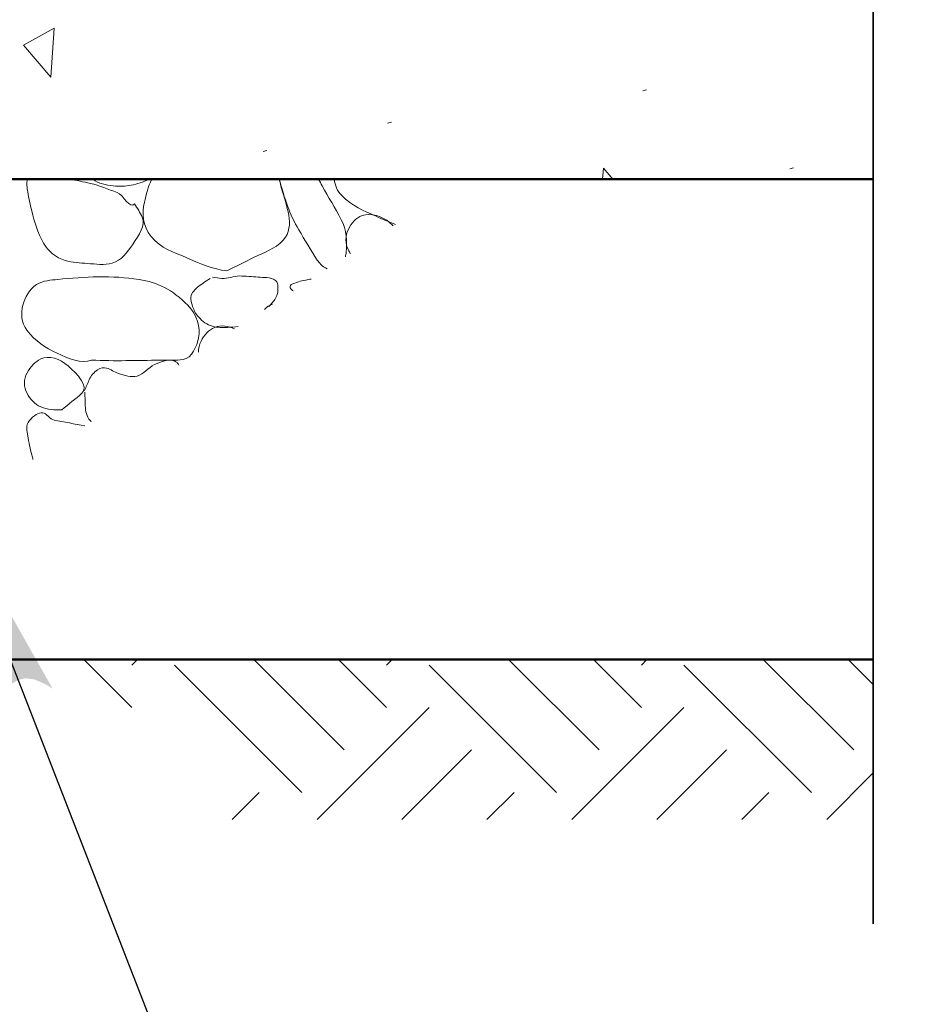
# Model space of a CAD drawing. Extents: x -312 to 328, y -156 to 292.
# Tile 75 of 89: x 94 to 106, y 186 to 198. Entities that reach past the tile are written whole.
import ezdxf

# ---------------------------------------------------------------- set-up
doc = ezdxf.new("R2010")
doc.units = 0
doc.header["$MEASUREMENT"] = 0
for name, color, linetype, lineweight in [('Level 1', 253, 'Continuous', 18), ('S-Anno-Brkl', 2, 'Continuous', 35), ('S-Anno-Patt', 152, 'Continuous', 18), ('S-Anno-Patt-Capy', 1, 'Continuous', 18), ('S-Anno-Text', 53, 'Continuous', 25), ('S-Sect-Conc', 6, 'Continuous', 50), ('S-Sect-Fngr', 2, 'Continuous', 50)]:
    doc.layers.add(name, color=color, linetype=linetype, lineweight=lineweight)

msp = doc.modelspace()

# ---------------------------------------------------------------- hatches: boundary and pattern name
at = {"layer": 'S-Anno-Text', "extrusion": (0, 0, -1)}
msp.add_hatch(color=256, dxfattribs=at).paths.add_polyline_path([(-94.23372, 189.34169), (-94.2557, 189.42314), (-94.31011, 189.5645), (-94.38607, 189.65632), (-94.47753, 189.71333), (-94.57016, 189.73438), (-94.68306, 189.72035), (-94.82355, 189.65698), (-94.9077, 189.60603), (-93.66378, 191.80462)], flags=16)

# ---------------------------------------------------------------- linework, layer by layer
at = {"layer": 'Level 1', "color": 214, "linetype": 'Continuous', "lineweight": 25}
msp.add_3dface([(-311.9741, -156.26001), (328.0259, -156.26001), (328.0259, 291.73999), (-311.9741, 291.73999)], dxfattribs=at)
msp.add_3dface([(-311.9741, -156.26001), (328.0259, -156.26001), (328.0259, 291.73999), (-311.9741, 291.73999)], dxfattribs=at)
msp.add_3dface([(-311.9741, -156.26001), (328.0259, -156.26001), (328.0259, 291.73999), (-311.9741, 291.73999)], dxfattribs=at)
at = {"layer": 'S-Anno-Brkl'}
msp.add_line((105.16065, 186.66699), (105.16065, 201.26349), dxfattribs=at)
at = {"layer": 'S-Anno-Patt'}
for p, q in [((102.3279, 197.08524), (102.2804, 197.07174)), ((99.14115, 196.68274), (99.09365, 196.66924)), ((97.58515, 196.32762), (97.53765, 196.31412)), ((104.1659, 196.11112), (104.1184, 196.09762))]:
    msp.add_line(p, q, dxfattribs=at)
at = {"layer": 'S-Anno-Patt', "flags": 128}
for points in [[(101.77978, 195.96912), (101.78878, 196.10899)], [(101.78878, 196.10899), (101.90803, 195.96912)]]:
    msp.add_lwpolyline(points, dxfattribs=at)
at = {"layer": 'S-Anno-Patt'}
msp.add_3dface([(94.88728, 197.24437), (94.5469, 197.64374), (94.92678, 197.85749)], dxfattribs=at)
at = {"layer": 'S-Anno-Patt-Capy'}
for p, q in [((95.89953, 189.36862), (95.29903, 189.96912)), ((95.89853, 189.89999), (95.96765, 189.96912)), ((98.55115, 188.83824), (97.42028, 189.96912)), ((99.08153, 189.36862), (98.48103, 189.96912)), ((99.08153, 189.89887), (99.15178, 189.96912)), ((101.73528, 188.83824), (100.60453, 189.96912)), ((102.26565, 189.36862), (101.66515, 189.96912)), ((102.26453, 189.89999), (102.33365, 189.96912)), ((104.91728, 188.83824), (103.7864, 189.96912)), ((105.16065, 189.65562), (104.84715, 189.96912)), ((98.0209, 188.30787), (96.4299, 189.89887)), ((101.2039, 188.30687), (99.6119, 189.89887)), ((104.3869, 188.30787), (102.7959, 189.89887)), ((98.2124, 187.96912), (99.6119, 189.36862)), ((101.39653, 187.96912), (102.7959, 189.36862)), ((99.27303, 187.96912), (100.14215, 188.83824)), ((102.45715, 187.96912), (103.32628, 188.83824)), ((104.5784, 187.96912), (105.16065, 188.55137)), ((97.15178, 187.96912), (97.49053, 188.30787)), ((100.33378, 187.96912), (100.67253, 188.30787)), ((103.5179, 187.96912), (103.85665, 188.30787))]:
    msp.add_line(p, q, dxfattribs=at)
for points, knots in [([(95.9314, 195.66187), (95.96756, 195.60834), (96.00342, 195.55266), (96.0274, 195.49687), (96.07181, 195.39358), (95.98782, 195.27044), (95.9134, 195.16237), (95.83876, 195.05396), (95.77134, 194.95132), (95.6539, 194.92087), (95.55153, 194.89432), (95.44736, 194.9088), (95.3449, 194.91637), (95.25101, 194.9233), (95.15749, 194.92737), (95.0644, 194.95537), (94.95076, 194.98955), (94.85409, 195.06585), (94.7944, 195.17137), (94.72052, 195.30199), (94.68299, 195.43406), (94.6474, 195.57337), (94.62728, 195.65217), (94.61026, 195.73088), (94.5979, 195.81037), (94.5898, 195.86249), (94.57664, 195.92058), (94.59865, 195.96912)], [0, 0, 0, 0, 0.07161232, 0.07161232, 0.07161232, 0.20418373, 0.20418373, 0.20418373, 0.33716652, 0.33716652, 0.33716652, 0.45309686, 0.45309686, 0.45309686, 0.55933566, 0.55933566, 0.55933566, 0.6890471, 0.6890471, 0.6890471, 0.84961944, 0.84961944, 0.84961944, 0.94044597, 0.94044597, 0.94044597, 1, 1, 1, 1]), ([(95.1204, 195.96912), (95.20779, 195.9547), (95.29424, 195.93581), (95.3809, 195.91687), (95.49618, 195.89167), (95.60448, 195.84286), (95.7154, 195.80287), (95.79637, 195.77368), (95.87532, 195.58542), (95.9314, 195.66187)], [0, 0, 0, 0, 0.30294154, 0.30294154, 0.30294154, 0.70588452, 0.70588452, 0.70588452, 1, 1, 1, 1]), ([(95.41153, 195.96912), (95.48132, 195.91247), (95.5778, 195.89801), (95.6659, 195.88687), (95.7396, 195.87754), (95.81628, 195.87809), (95.8894, 195.89437), (95.96511, 195.91122), (96.04185, 195.92969), (96.10853, 195.96912)], [0, 0, 0, 0, 0.3700277, 0.3700277, 0.3700277, 0.67954796, 0.67954796, 0.67954796, 1, 1, 1, 1]), ([(97.0849, 194.82337), (96.91168, 194.84549), (96.7404, 194.91753), (96.5689, 194.99437), (96.41097, 195.06513), (96.26574, 195.09839), (96.1399, 195.25237), (96.02995, 195.38692), (96.02277, 195.54207), (96.0544, 195.68137), (96.07626, 195.7776), (96.10218, 195.87757), (96.14678, 195.96912)], [0, 0, 0, 0, 0.30473176, 0.30473176, 0.30473176, 0.58536303, 0.58536303, 0.58536303, 0.83058357, 0.83058357, 0.83058357, 1, 1, 1, 1]), ([(97.7399, 195.96912), (97.74926, 195.93013), (97.75931, 195.89129), (97.7689, 195.85237), (97.82023, 195.64406), (97.94946, 195.38834), (97.7899, 195.20887), (97.68509, 195.09098), (97.55139, 195.05764), (97.4254, 194.99437), (97.3119, 194.93737), (97.19841, 194.88037), (97.0849, 194.82337)], [0, 0, 0, 0, 0.07671576, 0.07671576, 0.07671576, 0.48730403, 0.48730403, 0.48730403, 0.75701351, 0.75701351, 0.75701351, 1, 1, 1, 1]), ([(98.2129, 194.95837), (98.13605, 195.08465), (98.05944, 195.21094), (97.9834, 195.33787), (97.87088, 195.52569), (97.80157, 195.73792), (97.7464, 195.94987), (97.74474, 195.95627), (97.74313, 195.96268), (97.74165, 195.96912)], [0, 0, 0, 0, 0.39611736, 0.39611736, 0.39611736, 0.98229086, 0.98229086, 0.98229086, 1, 1, 1, 1]), ([(98.23053, 195.96912), (98.24557, 195.94166), (98.26078, 195.91428), (98.2759, 195.88687), (98.3541, 195.74515), (98.43624, 195.61389), (98.5144, 195.46387), (98.58082, 195.3364), (98.59054, 195.19129), (98.5759, 195.05587), (98.57383, 195.03664), (98.57068, 195.01727), (98.5654, 194.99824)], [0, 0, 0, 0, 0.08940122, 0.08940122, 0.08940122, 0.55156309, 0.55156309, 0.55156309, 0.9442538, 0.9442538, 0.9442538, 1, 1, 1, 1]), ([(99.19203, 195.40499), (99.10972, 195.43499), (99.03006, 195.47108), (98.9494, 195.50587), (98.79574, 195.57214), (98.64924, 195.63772), (98.5204, 195.76387), (98.46214, 195.82091), (98.43737, 195.89455), (98.4249, 195.96912)], [0, 0, 0, 0, 0.26548245, 0.26548245, 0.26548245, 0.77127442, 0.77127442, 0.77127442, 1, 1, 1, 1]), ([(98.63053, 195.04049), (98.6207, 195.05525), (98.61165, 195.07055), (98.6029, 195.08587), (98.56066, 195.15984), (98.56306, 195.26015), (98.6029, 195.34237), (98.64063, 195.42022), (98.70067, 195.48862), (98.7739, 195.51487), (98.88118, 195.55331), (99.02938, 195.50654), (99.1189, 195.42787), (99.13427, 195.41437), (99.14939, 195.40089), (99.16415, 195.38687)], [0, 0, 0, 0, 0.05480086, 0.05480086, 0.05480086, 0.31940332, 0.31940332, 0.31940332, 0.56996947, 0.56996947, 0.56996947, 0.93700919, 0.93700919, 0.93700919, 1, 1, 1, 1]), ([(98.33778, 194.85049), (98.30803, 194.86334), (98.27899, 194.88127), (98.2579, 194.90587), (98.2429, 194.92337), (98.2279, 194.94087), (98.2129, 194.95837)], [0, 0, 0, 0, 0.58430376, 0.58430376, 0.58430376, 1, 1, 1, 1]), ([(95.3959, 193.70887), (95.26534, 193.65669), (95.1056, 193.72716), (94.9669, 193.79437), (94.81586, 193.86757), (94.69297, 193.94229), (94.5874, 194.08237), (94.51708, 194.17569), (94.50885, 194.29782), (94.5379, 194.39587), (94.56612, 194.4911), (94.61074, 194.59108), (94.7089, 194.65237), (94.79545, 194.7064), (94.88288, 194.70741), (94.9729, 194.71687), (95.3093, 194.75221), (95.65179, 194.76911), (95.9884, 194.71687), (96.21616, 194.68152), (96.40824, 194.58851), (96.5959, 194.39587), (96.71341, 194.27525), (96.76091, 194.11658), (96.7324, 193.98787), (96.71032, 193.88812), (96.64998, 193.73359), (96.5389, 193.71637), (96.44342, 193.70157), (96.34791, 193.71027), (96.2524, 193.70887), (95.96697, 193.70469), (95.6813, 193.69593), (95.3959, 193.70887)], [0, 0, 0, 0, 0.08069923, 0.08069923, 0.08069923, 0.16858781, 0.16858781, 0.16858781, 0.22713938, 0.22713938, 0.22713938, 0.28401047, 0.28401047, 0.28401047, 0.3341462, 0.3341462, 0.3341462, 0.52148755, 0.52148755, 0.52148755, 0.64824383, 0.64824383, 0.64824383, 0.72761313, 0.72761313, 0.72761313, 0.7891191, 0.7891191, 0.7891191, 0.84199126, 0.84199126, 0.84199126, 1, 1, 1, 1]), ([(97.61078, 194.37862), (97.64127, 194.411), (97.66806, 194.44365), (97.6939, 194.48287), (97.7227, 194.52657), (97.72572, 194.58043), (97.7239, 194.62837), (97.72294, 194.65398), (97.7194, 194.683), (97.6939, 194.70187), (97.62219, 194.75494), (97.54916, 194.73849), (97.4749, 194.74537), (97.39742, 194.75255), (97.31938, 194.76052), (97.2424, 194.76037), (97.16937, 194.76022), (97.09649, 194.721), (97.0234, 194.73037), (96.9844, 194.73537), (96.9454, 194.74037), (96.9064, 194.74537)], [0, 0, 0, 0, 0.11528602, 0.11528602, 0.11528602, 0.24373803, 0.24373803, 0.24373803, 0.31237927, 0.31237927, 0.31237927, 0.50543559, 0.50543559, 0.50543559, 0.70688324, 0.70688324, 0.70688324, 0.89800866, 0.89800866, 0.89800866, 1, 1, 1, 1]), ([(96.8764, 194.73037), (96.84727, 194.71107), (96.81839, 194.69144), (96.7894, 194.67187), (96.74064, 194.63894), (96.69509, 194.60287), (96.6574, 194.55487), (96.62023, 194.50752), (96.6381, 194.43511), (96.6574, 194.38087), (96.67417, 194.33377), (96.69341, 194.2895), (96.7309, 194.24887), (96.78326, 194.19215), (96.83638, 194.14947), (96.9064, 194.13187), (96.96935, 194.11605), (97.03252, 194.1118), (97.0954, 194.11687), (97.13966, 194.12043), (97.18412, 194.12322), (97.22815, 194.13024)], [0, 0, 0, 0, 0.0919438, 0.0919438, 0.0919438, 0.24663651, 0.24663651, 0.24663651, 0.39923427, 0.39923427, 0.39923427, 0.53173436, 0.53173436, 0.53173436, 0.71671508, 0.71671508, 0.71671508, 0.88298902, 0.88298902, 0.88298902, 1, 1, 1, 1]), ([(98.14053, 194.72249), (98.11707, 194.71856), (98.09378, 194.71382), (98.0704, 194.70937), (98.00808, 194.6975), (97.94763, 194.68176), (97.8889, 194.65237), (97.87218, 194.644), (97.87028, 194.6096), (97.8844, 194.59837), (97.89413, 194.59064), (97.90388, 194.58292), (97.91365, 194.57524)], [0, 0, 0, 0, 0.20207137, 0.20207137, 0.20207137, 0.74090787, 0.74090787, 0.74090787, 0.89438785, 0.89438785, 0.89438785, 1, 1, 1, 1]), ([(96.73153, 193.80787), (96.73036, 193.85506), (96.74231, 193.90026), (96.7639, 193.94587), (96.80091, 194.02403), (96.85872, 194.08685), (96.9349, 194.11837), (97.01188, 194.15021), (97.10672, 194.13573), (97.17953, 194.09862)], [0, 0, 0, 0, 0.22497298, 0.22497298, 0.22497298, 0.61048075, 0.61048075, 0.61048075, 1, 1, 1, 1]), ([(95.0239, 193.08787), (94.93594, 193.08868), (94.84787, 193.08716), (94.7599, 193.12387), (94.68007, 193.15719), (94.62953, 193.2222), (94.5889, 193.29487), (94.54581, 193.37195), (94.54514, 193.47168), (94.5889, 193.55137), (94.63035, 193.62683), (94.69057, 193.69026), (94.7599, 193.72387), (94.86106, 193.7729), (94.99994, 193.72625), (95.1034, 193.63687), (95.21505, 193.54042), (95.36453, 193.37766), (95.2744, 193.29487), (95.19781, 193.2245), (95.10472, 193.15846), (95.0239, 193.08787)], [0, 0, 0, 0, 0.1287575, 0.1287575, 0.1287575, 0.24562102, 0.24562102, 0.24562102, 0.36957349, 0.36957349, 0.36957349, 0.48695068, 0.48695068, 0.48695068, 0.65818691, 0.65818691, 0.65818691, 0.84296435, 0.84296435, 0.84296435, 1, 1, 1, 1]), ([(96.4849, 193.64787), (96.47916, 193.6585), (96.47429, 193.66852), (96.4639, 193.67737), (96.41914, 193.71553), (96.35883, 193.71167), (96.3094, 193.69987), (96.26644, 193.68961), (96.22325, 193.67278), (96.1819, 193.65337), (96.10245, 193.61606), (96.04473, 193.53109), (95.9644, 193.50937), (95.89163, 193.48969), (95.80422, 193.51981), (95.7304, 193.54237), (95.68007, 193.55775), (95.63314, 193.59611), (95.5834, 193.60837), (95.54817, 193.61705), (95.50545, 193.61325), (95.4709, 193.58887), (95.42163, 193.5541), (95.38796, 193.51411), (95.3659, 193.46437), (95.34598, 193.41944), (95.3275, 193.3741), (95.3074, 193.32937)], [0, 0, 0, 0, 0.02567204, 0.02567204, 0.02567204, 0.13636074, 0.13636074, 0.13636074, 0.23257618, 0.23257618, 0.23257618, 0.41750601, 0.41750601, 0.41750601, 0.58504264, 0.58504264, 0.58504264, 0.69928095, 0.69928095, 0.69928095, 0.78022746, 0.78022746, 0.78022746, 0.89569167, 0.89569167, 0.89569167, 1, 1, 1, 1]), ([(95.3119, 193.30987), (95.31292, 193.25286), (95.31454, 193.19587), (95.3164, 193.13887), (95.31854, 193.07359), (95.33412, 193.0043), (95.3779, 192.95287), (95.38243, 192.94755), (95.38718, 192.94306), (95.39203, 192.93837)], [0, 0, 0, 0, 0.4417788, 0.4417788, 0.4417788, 0.94772113, 0.94772113, 0.94772113, 1, 1, 1, 1]), ([(94.66353, 192.46562), (94.65806, 192.48551), (94.65276, 192.50543), (94.6474, 192.52537), (94.62644, 192.60337), (94.61264, 192.68334), (94.5979, 192.76237), (94.58624, 192.82493), (94.56714, 192.8898), (94.6189, 192.95287), (94.67122, 193.01661), (94.7311, 193.05796), (94.7854, 193.05187), (94.83311, 193.04651), (94.87414, 192.97004), (94.9279, 192.95887), (95.05131, 192.93322), (95.18463, 192.91471), (95.31165, 192.88624)], [0, 0, 0, 0, 0.04950657, 0.04950657, 0.04950657, 0.24318407, 0.24318407, 0.24318407, 0.39649634, 0.39649634, 0.39649634, 0.55145265, 0.55145265, 0.55145265, 0.68757289, 0.68757289, 0.68757289, 1, 1, 1, 1])]:
    msp.add_open_spline(points, degree=3, knots=knots, dxfattribs=at)
msp.add_open_spline([(97.5559, 194.34299), (97.58303, 194.37277), (97.61811, 194.39479), (97.65603, 194.40799)], degree=3, dxfattribs=at)
at = {"layer": 'S-Anno-Text', "flags": 128}
msp.add_lwpolyline([(94.7534, 172.43687), (101.2004, 172.43687), (93.66378, 191.80462)], dxfattribs=at)
at = {"layer": 'S-Sect-Conc'}
msp.add_line((105.16065, 195.96912), (81.16065, 195.96912), dxfattribs=at)
at = {"layer": 'S-Sect-Fngr'}
msp.add_line((105.16065, 189.96912), (90.8174, 189.96912), dxfattribs=at)

doc.saveas('drawing.dxf')
